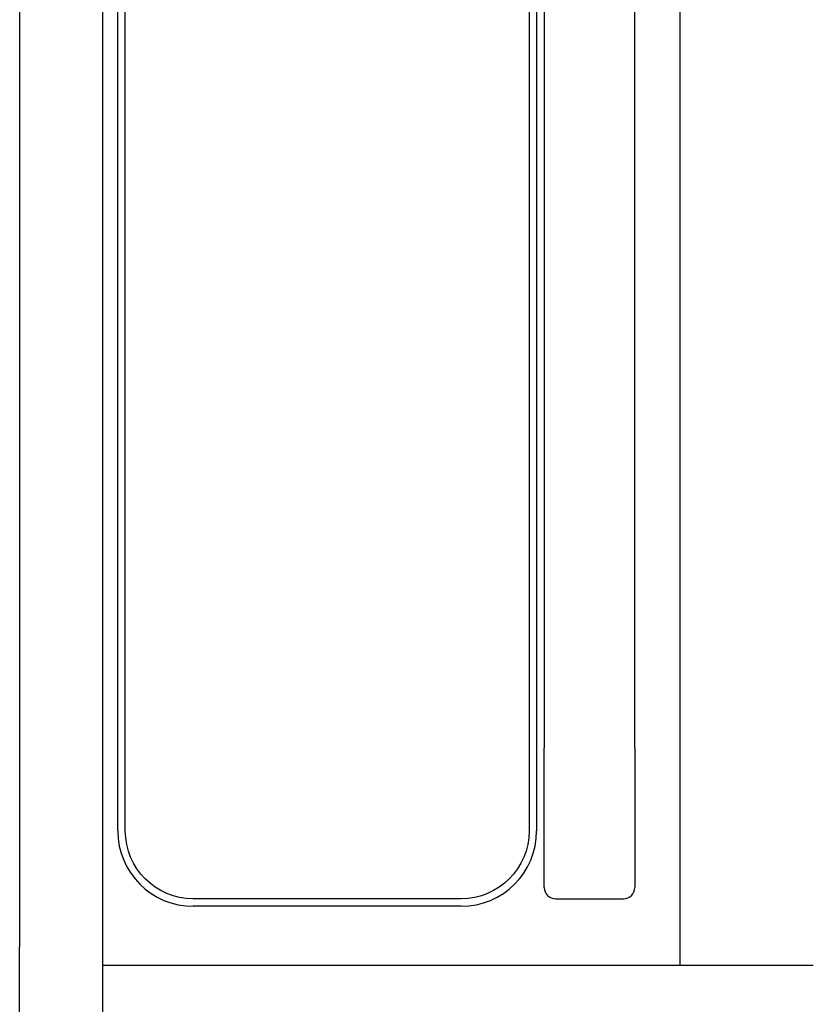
# Model space of a CAD drawing. Extents: x 1917 to 3682, y 1570 to 2675.
# Tile 124 of 166: x 3314 to 3419, y 2389 to 2520. Entities that reach past the tile are written whole.
import ezdxf

# ---------------------------------------------------------------- set-up
doc = ezdxf.new("R2010")
doc.units = 0
doc.header["$MEASUREMENT"] = 0
doc.layers.add('KF_SEQUENZA_5_NW_REAR', color=7, linetype='CONTINUOUS')

# ---------------------------------------------------------------- blocks, each defined once
blk = doc.blocks.new('KF_SEQUENZA_5_NW_REAR')
at = {"layer": 'KF_SEQUENZA_5_NW_REAR'}
for p, q in [((-173, -257.824922), (-173, -50.174462)), ((-96.5, -257.824922), (-96.5, -50.174462)), ((-184, -52.584557), (-184, -255.414827)), ((-173, -255.414827), (-173, -52.584557)), ((-171, -239.999692), (-171, -67.999692)), ((-170, -239.999692), (-170, -67.999692)), ((-116.5, -67.999692), (-116.5, -239.999692)), ((-115.5, -67.999692), (-115.5, -239.999692)), ((-114.5, -78.999692), (-114.5, -228.999692)), ((-102.5, -228.999692), (-102.5, -78.999692)), ((-114.5, -247.499692), (-114.5, -228.999692)), ((-102.5, -228.999692), (-102.5, -247.499692)), ((-125.5, -248.999692), (-161, -248.999692)), ((-113, -248.999692), (-104, -248.999692)), ((-125.5, -249.999692), (-161, -249.999692)), ((-184, -268.948049), (-184, -255.414827)), ((-173, -257.824922), (-78.85, -257.824922)), ((-173, -275.224223), (-173, -257.824922)), ((-173, -257.824922), (-96.5, -257.824922))]:
    blk.add_line(p, q, dxfattribs=at)
for centre, radius, start, end in [((-161, -239.999692), 10, 180, 270), ((-125.5, -239.999692), 10, 270, 0), ((-113, -247.499692), 1.5, 180, 270), ((-104, -247.499692), 1.5, 270, 0)]:
    blk.add_arc(centre, radius, start, end, dxfattribs=at)
at = {"layer": 'KF_SEQUENZA_5_NW_REAR', "extrusion": (0, 0, -1)}
for centre, start, end in [((161, -239.999692), 270, 0), ((125.5, -239.999692), 180, 270)]:
    blk.add_arc(centre, 9, start, end, dxfattribs=at)

msp = doc.modelspace()

# ---------------------------------------------------------------- block references
at = {"layer": 'KF_SEQUENZA_5_NW_REAR'}
msp.add_blockref('KF_SEQUENZA_5_NW_REAR', (3498.09, 2652.44), dxfattribs=at)

doc.saveas('drawing.dxf')
